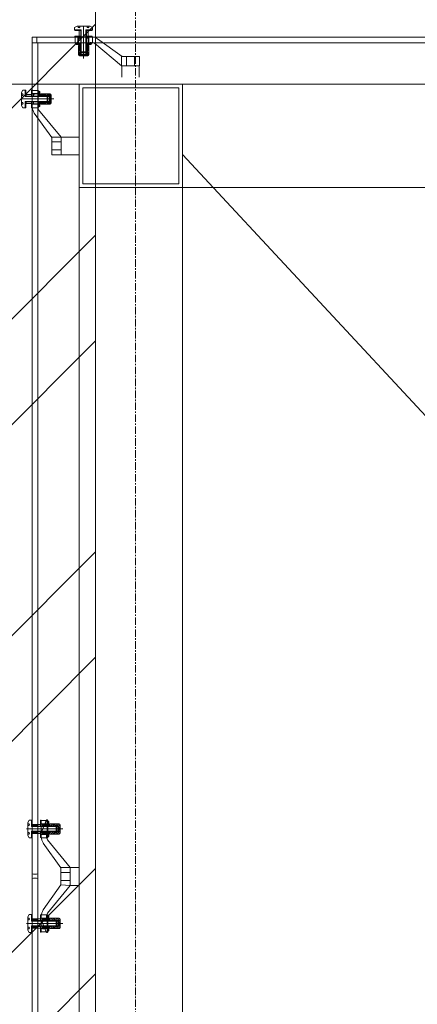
# Model space of a CAD drawing. Header units: millimetres. Extents: x -217426 to 968941, y -263248 to 449708.
# Tile 7 of 47: x 13330 to 14178, y -37088 to -34993. Entities that reach past the tile are written whole.
import ezdxf

# ---------------------------------------------------------------- set-up
doc = ezdxf.new("R2010")
doc.units = ezdxf.units.MM
doc.linetypes.add('AR-T1E-20-L1$0$BIAL - T1E - LT - 001 - AR - DWG - 0134 & 138$0$EAST PTB LVL-1-FACADE$0$CENTER', pattern=[50.8, 31.75, -6.35, 6.35, -6.35])
for name, color, linetype, lineweight in [('ARCH', 9, 'Continuous', 0), ('HAT', 254, 'Continuous', 0), ('YD-EXTERNAL 4', 254, 'Continuous', 0), ('YD-GRID LINE', 254, 'AR-T1E-20-L1$0$BIAL - T1E - LT - 001 - AR - DWG - 0134 & 138$0$EAST PTB LVL-1-FACADE$0$CENTER', 0), ('YD-WALL', 254, 'Continuous', 0)]:
    doc.layers.add(name, color=color, linetype=linetype, lineweight=lineweight)

# ---------------------------------------------------------------- blocks, each defined once
blk = doc.blocks.new('ARCH-ABV-11.07')
at = {"layer": 'HAT', "true_color": 0x636466}
h = blk.add_hatch(dxfattribs=at)
h.set_pattern_fill('ANSI32', color=251, scale=50)
h.set_pattern_definition([(45, (35866.2, -46753.35), (-336.7596, 336.7596), []), (45, (36090.7, -46753.35), (-336.7596, 336.7596), [])])
h.paths.add_polyline_path([(13492.2, -28613.4), (13492.2, -38500), (9093.5, -38500), (9093.5, -22942), (12662.2, -22942), (12662.2, -24330), (12927.2, -24330), (12927.2, -28613.4)])
at = {"layer": 'YD-EXTERNAL 4', "linetype": 'Continuous', "true_color": 0x636466}
h = blk.add_hatch(dxfattribs=at)
h.set_pattern_fill('A_BASE__85_A_BASE__85_AN_5B', color=251, style=0, pattern_type=2)
h.set_pattern_definition([(135, (12215.956, -35895.335), (44.9013, 44.9013), []), (45, (12215.956, -35895.335), (-44.9013, 44.9013), [])])
h.paths.add_polyline_path([(13460.4, -35014.5), (13448.1, -35014.5), (13448.1, -35016), (13460.4, -35016)])
h = blk.add_hatch(dxfattribs=at)
h.set_pattern_fill('A_BASE__85_A_BASE__85_AN_5B', color=251, style=0, pattern_type=2)
h.set_pattern_definition([(135, (12138.98, -35898.69), (84.1905, 84.1905), []), (45, (12138.98, -35898.69), (-84.1905, 84.1905), [])])
h.paths.add_polyline_path([(13456.9, -35027.8), (13460.4, -35027.8), (13460.4, -35016.3), (13456.9, -35016.3)])
h = blk.add_hatch(dxfattribs=at)
h.set_pattern_fill('A_BASE__85_A_BASE__85_AN_5B', color=251, style=0, pattern_type=2)
h.set_pattern_definition([(135, (12215.956, -35908.835), (44.9013, 44.9013), []), (45, (12215.956, -35908.835), (-44.9013, 44.9013), [])])
h.paths.add_polyline_path([(13460.4, -35028), (13448.1, -35028), (13448.1, -35029.5), (13460.4, -35029.5)])
h = blk.add_hatch(dxfattribs=at)
h.set_pattern_fill('A_BASE__85_A_BASE__85_AN_5B', color=251, style=0, pattern_type=2)
h.set_pattern_definition([(135, (11530.55, -35949.29), (56.127, 56.127), []), (45, (11530.55, -35949.29), (-56.127, 56.127), [])])
h.paths.add_polyline_path([(13449.1, -35042), (13449.1, -35043.5), (13450.8, -35043.5), (13450.8, -35043.1), (13451.2, -35043.1), (13451.2, -35043.5), (13454, -35043.5), (13454, -35043.1), (13454.4, -35043.1), (13454.4, -35043.5), (13460.6, -35043.5), (13460.6, -35032), (13455.6, -35032), (13455.6, -35042)])
for points in [[(13460.4, -35045.5), (13460.4, -35043.5), (13450.6, -35043.5), (13450.6, -35045.5)], [(13460.6, -35048), (13455.6, -35048), (13455.6, -35058.3), (13458.6, -35058.3), (13459.6, -35060), (13458.6, -35061.8), (13455.6, -35061.8), (13455.6, -35068), (13455.6, -35068.1), (13455.6, -35068.2), (13455.6, -35068.3), (13455.7, -35068.4), (13455.7, -35068.5), (13455.7, -35068.6), (13455.7, -35068.7), (13455.8, -35068.8), (13455.8, -35068.9), (13455.8, -35069), (13455.9, -35069.1), (13456, -35069.2), (13456, -35069.2), (13456.1, -35069.3), (13456.1, -35069.4), (13456.2, -35069.5), (13456.3, -35069.5), (13456.3, -35069.6), (13456.4, -35069.6), (13456.5, -35069.7), (13456.6, -35069.8), (13456.7, -35069.8), (13456.8, -35069.9), (13456.8, -35069.9), (13456.9, -35069.9), (13457, -35070), (13457.1, -35070), (13457.2, -35070), (13457.3, -35070), (13457.4, -35070), (13457.5, -35070), (13457.6, -35070), (13466.6, -35070), (13466.6, -35068), (13461.6, -35067), (13461.6, -35066), (13460.6, -35066), (13460.6, -35062.4)], [(13466.6, -35070), (13475.6, -35070), (13475.7, -35070), (13475.8, -35070), (13475.9, -35070), (13476, -35070), (13476.1, -35070), (13476.2, -35070), (13476.3, -35069.9), (13476.4, -35069.9), (13476.5, -35069.9), (13476.6, -35069.8), (13476.6, -35069.8), (13476.7, -35069.7), (13476.8, -35069.6), (13476.9, -35069.6), (13477, -35069.5), (13477, -35069.5), (13477.1, -35069.4), (13477.2, -35069.3), (13477.2, -35069.2), (13477.3, -35069.2), (13477.3, -35069.1), (13477.4, -35069), (13477.4, -35068.9), (13477.5, -35068.8), (13477.5, -35068.7), (13477.5, -35068.6), (13477.6, -35068.5), (13477.6, -35068.4), (13477.6, -35068.3), (13477.6, -35068.2), (13477.6, -35068.1), (13477.6, -35068), (13477.6, -35061.8), (13474.6, -35061.8), (13473.6, -35060), (13474.6, -35058.3), (13477.6, -35058.3), (13477.6, -35048), (13472.6, -35048), (13472.6, -35066), (13471.6, -35066), (13471.6, -35067), (13466.6, -35068)], [(13472.9, -35043.5), (13472.9, -35045.5), (13482.6, -35045.5), (13482.6, -35043.5)], [(13373.2, -35155.5), (13373.2, -35145.7), (13371.2, -35145.7), (13371.2, -35155.5)], [(13371.2, -35168), (13371.2, -35177.7), (13373.2, -35177.7), (13373.2, -35168)], [(13375.7, -35150.7), (13375.7, -35155.7), (13393.7, -35155.7), (13393.7, -35156.7), (13394.7, -35156.7), (13395.7, -35161.7), (13397.7, -35161.7), (13397.7, -35152.7), (13397.7, -35152.6), (13397.7, -35152.5), (13397.7, -35152.4), (13397.7, -35152.3), (13397.7, -35152.2), (13397.7, -35152.2), (13397.6, -35152.1), (13397.6, -35152), (13397.5, -35151.9), (13397.5, -35151.8), (13397.5, -35151.7), (13397.4, -35151.6), (13397.3, -35151.5), (13397.3, -35151.5), (13397.2, -35151.4), (13397.2, -35151.3), (13397.1, -35151.2), (13397, -35151.2), (13396.9, -35151.1), (13396.9, -35151.1), (13396.8, -35151), (13396.7, -35151), (13396.6, -35150.9), (13396.5, -35150.9), (13396.4, -35150.8), (13396.3, -35150.8), (13396.2, -35150.8), (13396.1, -35150.8), (13396, -35150.8), (13395.9, -35150.7), (13395.8, -35150.7), (13395.7, -35150.7), (13389.5, -35150.7), (13389.5, -35153.7), (13387.7, -35154.7), (13386, -35153.7), (13386, -35150.7)], [(13375.7, -35167.7), (13375.7, -35172.7), (13386, -35172.7), (13386, -35169.7), (13387.7, -35168.7), (13389.5, -35169.7), (13389.5, -35172.7), (13395.7, -35172.7), (13395.8, -35172.7), (13395.9, -35172.7), (13396, -35172.7), (13396.1, -35172.7), (13396.2, -35172.7), (13396.3, -35172.6), (13396.4, -35172.6), (13396.5, -35172.6), (13396.6, -35172.5), (13396.7, -35172.5), (13396.8, -35172.4), (13396.9, -35172.4), (13396.9, -35172.3), (13397, -35172.3), (13397.1, -35172.2), (13397.2, -35172.1), (13397.2, -35172.1), (13397.3, -35172), (13397.3, -35171.9), (13397.4, -35171.8), (13397.5, -35171.8), (13397.5, -35171.7), (13397.5, -35171.6), (13397.6, -35171.5), (13397.6, -35171.4), (13397.7, -35171.3), (13397.7, -35171.2), (13397.7, -35171.1), (13397.7, -35171), (13397.7, -35170.9), (13397.7, -35170.8), (13397.7, -35170.7), (13397.7, -35161.7), (13395.7, -35161.7), (13394.7, -35166.7), (13393.7, -35166.7), (13393.7, -35167.7)]]:
    blk.add_hatch(color=251, dxfattribs=at).paths.add_polyline_path(points)
h = blk.add_hatch(dxfattribs=at)
h.set_pattern_fill('A_BASE__85_A_BASE__85_AN_5B', color=251, style=0, pattern_type=2)
h.set_pattern_definition([(135, (14223.034, -33911.07), (44.9013, 44.9013), []), (45, (14223.034, -33911.07), (-44.9013, 44.9013), [])])
h.paths.add_polyline_path([(13342.2, -35155.5), (13343.7, -35155.5), (13343.7, -35143.2), (13342.2, -35143.2)])
h = blk.add_hatch(dxfattribs=at)
h.set_pattern_fill('A_BASE__85_A_BASE__85_AN_5B', color=251, style=0, pattern_type=2)
h.set_pattern_definition([(135, (14236.534, -33911.07), (44.9013, 44.9013), []), (45, (14236.534, -33911.07), (-44.9013, 44.9013), [])])
h.paths.add_polyline_path([(13355.7, -35155.5), (13357.2, -35155.5), (13357.2, -35143.2), (13355.7, -35143.2)])
h = blk.add_hatch(dxfattribs=at)
h.set_pattern_fill('A_BASE__85_A_BASE__85_AN_5B', color=251, style=0, pattern_type=2)
h.set_pattern_definition([(135, (14276.99, -33225.665), (56.127, 56.127), []), (45, (14276.99, -33225.665), (-56.127, 56.127), [])])
h.paths.add_polyline_path([(13359.7, -35155.7), (13371.2, -35155.7), (13371.2, -35149.5), (13370.8, -35149.5), (13370.8, -35149.1), (13371.2, -35149.1), (13371.2, -35146.3), (13370.8, -35146.3), (13370.8, -35145.9), (13371.2, -35145.9), (13371.2, -35144.2), (13369.7, -35144.2), (13369.7, -35150.7), (13359.7, -35150.7)])
h = blk.add_hatch(dxfattribs=at)
h.set_pattern_fill('A_BASE__85_A_BASE__85_AN_5B', color=251, style=0, pattern_type=2)
h.set_pattern_definition([(135, (14226.39, -33834.1), (84.1905, 84.1905), []), (45, (14226.39, -33834.1), (-84.1905, 84.1905), [])])
h.paths.add_polyline_path([(13355.5, -35152), (13344, -35152), (13344, -35155.5), (13355.5, -35155.5)])
at = {"layer": 'YD-EXTERNAL 4', "color": 251, "linetype": 'Continuous', "true_color": 0x636466}
for p, q in [((13447.6, -35009.5), (13452.6, -35006.5)), ((13447.6, -35009.5), (13447.6, -35014.5)), ((13447.6, -35014.5), (13461.6, -35014.5)), ((13448.1, -35014.5), (13448.1, -35016)), ((13448.1, -35016), (13460.6, -35016)), ((13452.6, -35006.5), (13480.6, -35006.5)), ((13455.4, -35006.5), (13455.4, -35009.5)), ((13455.4, -35009.5), (13457.1, -35010.5)), ((13455.4, -35009.5), (13458.9, -35009.5)), ((13456.9, -35016.3), (13460.6, -35016.3)), ((13456.9, -35016.3), (13456.9, -35027.8)), ((13457.1, -35010.5), (13458.9, -35009.5)), ((13458.9, -35009.5), (13458.9, -35006.5)), ((13460.4, -35014.5), (13460.4, -35016)), ((13460.4, -35016.3), (13460.4, -35027.8)), ((13460.4, -35022), (13460.6, -35022)), ((13460.6, -35014.5), (13460.6, -35061.5)), ((13461.6, -35014.5), (13461.6, -35062.5)), ((13466.6, -35006), (13466.6, -35075.4)), ((13485.6, -35014.5), (13471.6, -35014.5)), ((13471.6, -35014.5), (13471.6, -35062.5)), ((13472.6, -35014.5), (13472.6, -35061.5)), ((13472.6, -35016), (13485.1, -35016)), ((13472.6, -35016.3), (13476.4, -35016.3)), ((13472.6, -35022), (13472.9, -35022)), ((13472.9, -35014.5), (13472.9, -35016)), ((13472.9, -35016.3), (13472.9, -35027.8)), ((13474.4, -35006.5), (13474.4, -35009.5)), ((13474.4, -35009.5), (13476.1, -35010.5)), ((13474.4, -35009.5), (13477.9, -35009.5)), ((13476.1, -35010.5), (13477.9, -35009.5)), ((13476.4, -35016.3), (13476.4, -35027.8)), ((13477.9, -35009.5), (13477.9, -35006.5)), ((13480.6, -35006.5), (13485.6, -35009.5)), ((13485.1, -35014.5), (13485.1, -35016)), ((13485.6, -35009.5), (13485.6, -35014.5)), ((13357.2, -38500), (13357.2, -35030)), ((13357.2, -35030), (14502.3, -35030)), ((14477.3, -35042), (13357.2, -35042)), ((13369.2, -35042), (13369.2, -38500)), ((13448.1, -35028), (13460.6, -35028)), ((13448.1, -35028), (13448.1, -35029.5)), ((13448.1, -35029.5), (13485.6, -35029.5)), ((13448.6, -35029.5), (13448.6, -35042)), ((13448.6, -35042), (13485.6, -35042)), ((13449.1, -35043.5), (13449.1, -35042)), ((13454.6, -35029.5), (13454.6, -35043.5)), ((13455.6, -35029.5), (13455.6, -35043.5)), ((13455.6, -35029.5), (13455.6, -35042)), ((13460.6, -35032), (13455.6, -35032)), ((13455.6, -35042.3), (13458.4, -35043.5)), ((13456.6, -35042.3), (13459.4, -35043.5)), ((13456.9, -35027.8), (13460.6, -35027.8)), ((13460.4, -35028), (13460.4, -35029.5)), ((13460.6, -35032), (13460.6, -35042)), ((13472.6, -35027.8), (13476.4, -35027.8)), ((13472.6, -35028), (13485.1, -35028)), ((13477.6, -35032), (13472.6, -35032)), ((13472.9, -35028), (13472.9, -35029.5)), ((13476.6, -35043.5), (13476.6, -35029.5)), ((13477.6, -35043.5), (13477.6, -35029.5)), ((13477.6, -35029.5), (13477.6, -35042)), ((13484.1, -35042), (13484.1, -35043.5)), ((13485.1, -35028), (13485.1, -35029.5)), ((13485.6, -35042), (13485.6, -35029.5)), ((13547.6, -35091.5), (13489.7, -35043)), ((13548.6, -35071.5), (13496.4, -35033.6)), ((13460.6, -35043.5), (13449.1, -35043.5)), ((13450.6, -35043.5), (13450.6, -35045.5)), ((13450.6, -35045.5), (13460.6, -35045.5)), ((13450.8, -35043.1), (13451.2, -35043.1)), ((13450.8, -35043.5), (13450.8, -35043.1)), ((13451.2, -35043.1), (13451.2, -35043.5)), ((13454, -35043.5), (13454, -35043.1)), ((13454, -35043.1), (13454.4, -35043.1)), ((13454.4, -35043.1), (13454.4, -35043.5)), ((13455.6, -35048), (13460.6, -35048)), ((13455.6, -35048), (13455.6, -35068)), ((13455.6, -35058.3), (13458.6, -35058.3)), ((13455.6, -35061.8), (13458.6, -35061.8)), ((13457.6, -35045.5), (13457.6, -35048)), ((13458.6, -35058.3), (13458.6, -35061.8)), ((13458.6, -35058.3), (13459.6, -35060)), ((13459.6, -35060), (13458.6, -35061.8)), ((13460.4, -35043.5), (13460.4, -35048)), ((13460.6, -35048), (13460.6, -35062.4)), ((13460.6, -35061.5), (13472.6, -35061.5)), ((13460.6, -35061.5), (13461.6, -35062.5)), ((13460.6, -35062.4), (13460.6, -35066)), ((13461.6, -35048), (13461.6, -35063.4)), ((13461.6, -35062.5), (13471.6, -35062.5)), ((13461.6, -35063.4), (13461.6, -35067)), ((13471.6, -35048), (13471.6, -35063.4)), ((13472.6, -35061.5), (13471.6, -35062.5)), ((13471.6, -35063.4), (13471.6, -35067)), ((13472.6, -35043.5), (13484.1, -35043.5)), ((13472.6, -35045.5), (13482.6, -35045.5)), ((13472.6, -35048), (13477.6, -35048)), ((13472.6, -35048), (13472.6, -35062.4)), ((13472.6, -35062.4), (13472.6, -35066)), ((13472.9, -35043.5), (13472.9, -35048)), ((13474.6, -35058.3), (13473.6, -35060)), ((13473.6, -35060), (13474.6, -35061.8)), ((13474.6, -35058.3), (13474.6, -35061.8)), ((13477.6, -35058.3), (13474.6, -35058.3)), ((13477.6, -35061.8), (13474.6, -35061.8)), ((13475.6, -35045.5), (13475.6, -35048)), ((13477.6, -35048), (13477.6, -35068)), ((13479.3, -35043.1), (13478.9, -35043.1)), ((13478.9, -35043.1), (13478.9, -35043.5)), ((13479.3, -35043.5), (13479.3, -35043.1)), ((13482.5, -35043.1), (13482.1, -35043.1)), ((13482.1, -35043.1), (13482.1, -35043.5)), ((13482.5, -35043.5), (13482.5, -35043.1)), ((13482.6, -35043.5), (13482.6, -35045.5)), ((13457.6, -35070), (13475.6, -35070)), ((13460.6, -35066), (13472.6, -35066)), ((13461.6, -35067), (13471.6, -35067)), ((13461.6, -35067), (13466.6, -35068)), ((13471.6, -35067), (13466.6, -35068)), ((13585.6, -35071.5), (13547.6, -35071.5)), ((13547.6, -35091.5), (13547.6, -35071.5)), ((13558.1, -35071.5), (13558.1, -35091.5)), ((13575.1, -35091.5), (13575.1, -35071.5)), ((13585.6, -35091.5), (13585.6, -35071.5)), ((13585.6, -35091.5), (13547.6, -35091.5)), ((16777.8, -35130), (13227.2, -35130)), ((13337.2, -35142.7), (13334.2, -35147.7)), ((13334.2, -35147.7), (13334.2, -35175.7)), ((13337.2, -35142.7), (13342.2, -35142.7)), ((13342.2, -35156.7), (13342.2, -35142.7)), ((13342.2, -35143.2), (13343.7, -35143.2)), ((13343.7, -35143.2), (13343.7, -35155.7)), ((13355.7, -35143.2), (13355.7, -35155.7)), ((13355.7, -35143.2), (13357.2, -35143.2)), ((13357.2, -35143.7), (13369.7, -35143.7)), ((13369.7, -35143.7), (13369.7, -35180.7)), ((13371.2, -35144.2), (13369.7, -35144.2)), ((13370.8, -35145.9), (13370.8, -35146.3)), ((13371.2, -35145.9), (13370.8, -35145.9)), ((13370.8, -35146.3), (13371.2, -35146.3)), ((13371.2, -35144.2), (13371.2, -35155.7)), ((13371.2, -35145.7), (13373.2, -35145.7)), ((13373.2, -35145.7), (13373.2, -35155.7)), ((13333.7, -35161.7), (13403.1, -35161.7)), ((13334.2, -35150.5), (13337.2, -35150.5)), ((13337.2, -35154), (13334.2, -35154)), ((13337.2, -35150.5), (13338.2, -35152.2)), ((13337.2, -35150.5), (13337.2, -35154)), ((13338.2, -35152.2), (13337.2, -35154)), ((13342.2, -35155.5), (13343.7, -35155.5)), ((13342.2, -35155.7), (13389.2, -35155.7)), ((13342.2, -35156.7), (13390.2, -35156.7)), ((13342.2, -35166.7), (13342.2, -35180.7)), ((13342.2, -35166.7), (13390.2, -35166.7)), ((13342.2, -35167.7), (13389.2, -35167.7)), ((13342.2, -35168), (13343.7, -35168)), ((13343.7, -35167.7), (13343.7, -35180.2)), ((13344, -35152), (13344, -35155.7)), ((13344, -35152), (13355.5, -35152)), ((13344, -35155.5), (13355.5, -35155.5)), ((13344, -35167.7), (13344, -35171.5)), ((13344, -35168), (13355.5, -35168)), ((13349.7, -35155.5), (13349.7, -35155.7)), ((13349.7, -35167.7), (13349.7, -35168)), ((13355.5, -35152), (13355.5, -35155.7)), ((13355.5, -35167.7), (13355.5, -35171.5)), ((13355.7, -35155.5), (13357.2, -35155.5)), ((13355.7, -35167.7), (13355.7, -35180.2)), ((13355.7, -35168), (13357.2, -35168)), ((13357.2, -35149.7), (13371.2, -35149.7)), ((13357.2, -35150.7), (13371.2, -35150.7)), ((13357.2, -35150.7), (13369.7, -35150.7)), ((13359.7, -35155.7), (13359.7, -35150.7)), ((13359.7, -35155.7), (13369.7, -35155.7)), ((13359.7, -35172.7), (13359.7, -35167.7)), ((13370, -35150.8), (13371.2, -35153.5)), ((13370, -35151.8), (13371.2, -35154.5)), ((13371.2, -35149.1), (13370.8, -35149.1)), ((13370.8, -35149.1), (13370.8, -35149.5)), ((13370.8, -35149.5), (13371.2, -35149.5)), ((13371.2, -35155.5), (13375.7, -35155.5)), ((13371.2, -35179.2), (13371.2, -35167.7)), ((13371.2, -35168), (13375.7, -35168)), ((13373.2, -35152.7), (13375.7, -35152.7)), ((13373.2, -35167.7), (13373.2, -35177.7)), ((13375.7, -35150.7), (13375.7, -35155.7)), ((13375.7, -35150.7), (13395.7, -35150.7)), ((13375.7, -35155.7), (13390.1, -35155.7)), ((13375.7, -35156.7), (13391.1, -35156.7)), ((13375.7, -35166.7), (13391.1, -35166.7)), ((13375.7, -35167.7), (13375.7, -35172.7)), ((13375.7, -35167.7), (13390.1, -35167.7)), ((13386, -35150.7), (13386, -35153.7)), ((13386, -35153.7), (13389.5, -35153.7)), ((13386, -35153.7), (13387.7, -35154.7)), ((13387.7, -35154.7), (13389.5, -35153.7)), ((13389.2, -35155.7), (13389.2, -35167.7)), ((13389.2, -35155.7), (13390.2, -35156.7)), ((13389.2, -35167.7), (13390.2, -35166.7)), ((13389.5, -35150.7), (13389.5, -35153.7)), ((13390.1, -35155.7), (13393.7, -35155.7)), ((13390.1, -35167.7), (13393.7, -35167.7)), ((13390.2, -35156.7), (13390.2, -35166.7)), ((13391.1, -35156.7), (13394.7, -35156.7)), ((13391.1, -35166.7), (13394.7, -35166.7)), ((13393.7, -35155.7), (13393.7, -35167.7)), ((13394.7, -35156.7), (13394.7, -35166.7)), ((13394.7, -35156.7), (13395.7, -35161.7)), ((13394.7, -35166.7), (13395.7, -35161.7)), ((13397.7, -35152.7), (13397.7, -35170.7)), ((13334.2, -35169.5), (13337.2, -35169.5)), ((13337.2, -35173), (13334.2, -35173)), ((13334.2, -35175.7), (13337.2, -35180.7)), ((13337.2, -35169.5), (13338.2, -35171.2)), ((13337.2, -35169.5), (13337.2, -35173)), ((13338.2, -35171.2), (13337.2, -35173)), ((13337.2, -35180.7), (13342.2, -35180.7)), ((13342.2, -35180.2), (13343.7, -35180.2)), ((13344, -35171.5), (13355.5, -35171.5)), ((13355.7, -35180.2), (13357.2, -35180.2)), ((13371.2, -35171.7), (13357.2, -35171.7)), ((13371.2, -35172.7), (13357.2, -35172.7)), ((13357.2, -35172.7), (13369.7, -35172.7)), ((13369.7, -35180.7), (13357.2, -35180.7)), ((13369.7, -35179.2), (13371.2, -35179.2)), ((13419.2, -35242.7), (13370.7, -35184.8)), ((13370.8, -35174.4), (13370.8, -35174)), ((13370.8, -35174), (13371.2, -35174)), ((13371.2, -35174.4), (13370.8, -35174.4)), ((13370.8, -35177.6), (13370.8, -35177.2)), ((13370.8, -35177.2), (13371.2, -35177.2)), ((13371.2, -35177.6), (13370.8, -35177.6)), ((13371.2, -35177.7), (13373.2, -35177.7)), ((13373.2, -35170.7), (13375.7, -35170.7)), ((13375.7, -35172.7), (13395.7, -35172.7)), ((13386, -35169.7), (13387.7, -35168.7)), ((13386, -35169.7), (13389.5, -35169.7)), ((13386, -35172.7), (13386, -35169.7)), ((13387.7, -35168.7), (13389.5, -35169.7)), ((13389.5, -35172.7), (13389.5, -35169.7)), ((13399.2, -35243.7), (13361.3, -35191.6)), ((13399.2, -35280.7), (13399.2, -35242.7)), ((13419.2, -35242.7), (13399.2, -35242.7)), ((13419.2, -35280.7), (13419.2, -35242.7)), ((13399.2, -35253.2), (13419.2, -35253.2)), ((13419.2, -35270.2), (13399.2, -35270.2)), ((13419.2, -35280.7), (13399.2, -35280.7)), ((13677.2, -35280), (16377.2, -38180)), ((16597.2, -35350), (13457.2, -35350)), ((13347.7, -36700.6), (13350.7, -36695.6)), ((13350.7, -36695.6), (13355.7, -36695.6)), ((13355.7, -36695.6), (13355.7, -36709.6)), ((13356.1, -36696.1), (13355.7, -36696.5)), ((13355.7, -36696.1), (13357.2, -36696.1)), ((13357.2, -36696.4), (13355.7, -36697.9)), ((13357.2, -36698.5), (13355.7, -36697)), ((13357.2, -36697.1), (13356.3, -36696.1)), ((13375.1, -36696.1), (13374.8, -36696.5)), ((13374.8, -36696.1), (13376.3, -36696.1)), ((13374.8, -36708.6), (13374.8, -36696.1)), ((13376.3, -36696.4), (13374.8, -36697.9)), ((13376.3, -36698.5), (13374.8, -36697)), ((13376.3, -36697.1), (13375.3, -36696.1)), ((13376.3, -36733.6), (13376.3, -36696.1)), ((13376.3, -36696.6), (13390.3, -36696.6)), ((13378.3, -36717.2), (13387.8, -36695.5)), ((13378.3, -36718.2), (13387.8, -36696.5)), ((13388.8, -36696.6), (13388.8, -36733.6)), ((13389.3, -36697.1), (13388.8, -36697.7)), ((13388.8, -36697.1), (13390.3, -36697.1)), ((13390.3, -36698.5), (13389, -36697.1)), ((13390.3, -36696.6), (13390.3, -36733.6)), ((13345.2, -36714.6), (13422.1, -36714.6)), ((13347.7, -36728.6), (13347.7, -36700.6)), ((13350.7, -36703.4), (13347.7, -36703.4)), ((13347.7, -36706.9), (13350.7, -36706.9)), ((13351.7, -36705.1), (13350.7, -36703.4)), ((13350.7, -36706.9), (13350.7, -36703.4)), ((13350.7, -36706.9), (13351.7, -36705.1)), ((13357.2, -36697.8), (13355.7, -36699.3)), ((13357.2, -36699.9), (13355.7, -36698.4)), ((13357.2, -36699.2), (13355.7, -36700.7)), ((13357.2, -36701.4), (13355.7, -36699.9)), ((13357.2, -36700.7), (13355.7, -36702.2)), ((13357.2, -36702.8), (13355.7, -36701.3)), ((13357.2, -36702.1), (13355.7, -36703.6)), ((13357.2, -36704.2), (13355.7, -36702.7)), ((13357.2, -36703.5), (13355.7, -36705)), ((13357.2, -36705.6), (13355.7, -36704.1)), ((13357.2, -36704.9), (13355.7, -36706.4)), ((13357.2, -36707), (13355.7, -36705.5)), ((13357.2, -36706.3), (13355.7, -36707.8)), ((13357.2, -36708.4), (13355.7, -36706.9)), ((13355.8, -36708.4), (13355.7, -36708.3)), ((13355.7, -36708.4), (13357.2, -36708.4)), ((13355.7, -36708.6), (13408.3, -36708.6)), ((13355.7, -36709.6), (13409.3, -36709.6)), ((13357.2, -36707.7), (13356.6, -36708.4)), ((13357.8, -36704.9), (13357.5, -36705.2)), ((13360.5, -36704.9), (13357.5, -36707.9)), ((13357.5, -36708.6), (13357.5, -36704.9)), ((13357.5, -36704.9), (13374.5, -36704.9)), ((13359.4, -36708.4), (13357.5, -36706.5)), ((13357.5, -36708.4), (13374.5, -36708.4)), ((13362.1, -36708.4), (13358.6, -36704.9)), ((13363.1, -36704.9), (13359.6, -36708.4)), ((13364.7, -36708.4), (13361.2, -36704.9)), ((13365.8, -36704.9), (13362.3, -36708.4)), ((13363.2, -36708.6), (13363.2, -36708.4)), ((13367.4, -36708.4), (13363.9, -36704.9)), ((13368.4, -36704.9), (13364.9, -36708.4)), ((13369, -36707.3), (13366.6, -36704.9)), ((13369, -36707), (13367.6, -36708.4)), ((13374.5, -36708.6), (13374.5, -36704.9)), ((13376.3, -36697.8), (13374.8, -36699.3)), ((13376.3, -36699.9), (13374.8, -36698.4)), ((13376.3, -36699.2), (13374.8, -36700.7)), ((13376.3, -36701.4), (13374.8, -36699.9)), ((13376.3, -36700.7), (13374.8, -36702.2)), ((13376.3, -36702.8), (13374.8, -36701.3)), ((13376.3, -36702.1), (13374.8, -36703.6)), ((13376.3, -36704.2), (13374.8, -36702.7)), ((13376.3, -36703.5), (13374.8, -36705)), ((13376.3, -36705.6), (13374.8, -36704.1)), ((13376.3, -36704.9), (13374.8, -36706.4)), ((13376.3, -36707), (13374.8, -36705.5)), ((13376.3, -36706.3), (13374.8, -36707.8)), ((13376.3, -36708.4), (13374.8, -36706.9)), ((13374.8, -36708.4), (13374.8, -36708.3)), ((13374.8, -36708.4), (13376.3, -36708.4)), ((13376.3, -36707.7), (13375.6, -36708.4)), ((13390.3, -36703.6), (13376.3, -36703.6)), ((13376.3, -36703.6), (13388.8, -36703.6)), ((13390.3, -36704.6), (13376.3, -36704.6)), ((13379.3, -36703.6), (13378.8, -36704.2)), ((13381.1, -36703.6), (13378.8, -36705.9)), ((13382.8, -36703.6), (13378.8, -36707.7)), ((13378.8, -36703.6), (13378.8, -36708.6)), ((13382.8, -36708.6), (13378.8, -36704.6)), ((13381, -36708.6), (13378.8, -36706.4)), ((13379.3, -36708.6), (13378.8, -36708.2)), ((13384.6, -36708.6), (13379.6, -36703.6)), ((13384.6, -36703.6), (13379.6, -36708.6)), ((13386.3, -36708.6), (13381.3, -36703.6)), ((13386.4, -36703.6), (13381.4, -36708.6)), ((13388.1, -36708.6), (13383.1, -36703.6)), ((13388.1, -36703.6), (13383.1, -36708.6)), ((13390.3, -36703.3), (13384.9, -36708.6)), ((13389.9, -36708.6), (13384.9, -36703.6)), ((13390.3, -36707.3), (13386.6, -36703.6)), ((13390.3, -36705), (13386.7, -36708.6)), ((13390.3, -36705.5), (13388.4, -36703.6)), ((13390.3, -36706.8), (13388.4, -36708.6)), ((13390.3, -36698), (13388.8, -36699.5)), ((13390.3, -36700.2), (13388.8, -36698.7)), ((13390.3, -36699.7), (13388.8, -36701.2)), ((13390.3, -36702), (13388.8, -36700.5)), ((13390.3, -36701.5), (13388.8, -36703)), ((13390.3, -36703.8), (13388.8, -36702.3)), ((13389.9, -36698.8), (13389.9, -36699.2)), ((13390.3, -36698.8), (13389.9, -36698.8)), ((13389.9, -36699.2), (13390.3, -36699.2)), ((13389.9, -36702), (13389.9, -36702.4)), ((13390.3, -36702), (13389.9, -36702)), ((13389.9, -36702.4), (13390.3, -36702.4)), ((13390.3, -36708.6), (13390.2, -36708.6)), ((13390.3, -36698.7), (13392.3, -36698.7)), ((13392.3, -36700.8), (13390.3, -36698.8)), ((13392.3, -36703.5), (13390.3, -36701.5)), ((13392.3, -36706.1), (13390.3, -36704.1)), ((13391.9, -36708.4), (13390.3, -36706.8)), ((13390.3, -36708.4), (13394.8, -36708.4)), ((13392.3, -36708.6), (13392.3, -36698.7)), ((13392.3, -36705.6), (13394.8, -36705.6)), ((13396.5, -36703.7), (13394.8, -36705.3)), ((13394.8, -36708.6), (13394.8, -36703.7)), ((13394.8, -36703.7), (13414.8, -36703.7)), ((13394.8, -36708.6), (13409.2, -36708.6)), ((13394.8, -36709.7), (13410.2, -36709.7)), ((13400.9, -36703.7), (13395.9, -36708.6)), ((13405, -36703.9), (13400.3, -36708.6)), ((13406.1, -36707.3), (13404.7, -36708.6)), ((13405, -36703.7), (13405, -36706.6)), ((13405, -36706.6), (13408.5, -36706.6)), ((13405, -36706.6), (13406.8, -36707.6)), ((13406.8, -36707.6), (13408.5, -36706.6)), ((13408.3, -36720.6), (13408.3, -36708.6)), ((13408.3, -36708.6), (13409.3, -36709.6)), ((13409.7, -36703.7), (13408.5, -36704.8)), ((13408.5, -36703.7), (13408.5, -36706.6)), ((13414.1, -36703.7), (13409.1, -36708.6)), ((13409.2, -36708.6), (13412.8, -36708.6)), ((13409.3, -36719.6), (13409.3, -36709.6)), ((13416.8, -36718.7), (13409.8, -36725.6)), ((13410.2, -36709.6), (13413.8, -36709.6)), ((13416.8, -36705.4), (13412.8, -36709.4)), ((13412.8, -36720.6), (13412.8, -36708.6)), ((13413.8, -36719.6), (13413.8, -36709.6)), ((13413.8, -36709.6), (13414.8, -36714.6)), ((13413.8, -36719.6), (13414.8, -36714.6)), ((13416.8, -36709.8), (13414.3, -36712.3)), ((13416.4, -36714.6), (13414.4, -36716.7)), ((13416.8, -36714.3), (13416.4, -36714.6)), ((13416.8, -36723.6), (13416.8, -36705.6)), ((13350.7, -36722.4), (13347.7, -36722.4)), ((13347.7, -36725.9), (13350.7, -36725.9)), ((13350.7, -36733.6), (13347.7, -36728.6)), ((13351.7, -36724.1), (13350.7, -36722.4)), ((13350.7, -36725.9), (13350.7, -36722.4)), ((13350.7, -36725.9), (13351.7, -36724.1)), ((13350.7, -36733.6), (13355.7, -36733.6)), ((13355.7, -36733.6), (13355.7, -36719.6)), ((13355.7, -36719.6), (13409.3, -36719.6)), ((13355.7, -36720.6), (13408.3, -36720.6)), ((13356.8, -36720.9), (13355.7, -36722)), ((13355.7, -36720.9), (13357.2, -36720.9)), ((13357.2, -36722.6), (13355.7, -36721.1)), ((13357.2, -36721.9), (13355.7, -36723.4)), ((13357.2, -36724), (13355.7, -36722.5)), ((13357.2, -36723.3), (13355.7, -36724.8)), ((13357.2, -36725.4), (13355.7, -36723.9)), ((13357.2, -36724.7), (13355.7, -36726.2)), ((13357.2, -36726.8), (13355.7, -36725.3)), ((13357.2, -36726.1), (13355.7, -36727.6)), ((13357.2, -36728.2), (13355.7, -36726.7)), ((13357.2, -36727.5), (13355.7, -36729)), ((13357.2, -36729.6), (13355.7, -36728.1)), ((13357.2, -36728.9), (13355.7, -36730.4)), ((13357.2, -36731.1), (13355.7, -36729.6)), ((13357.2, -36730.4), (13355.7, -36731.9)), ((13357.2, -36732.5), (13355.7, -36731)), ((13356.5, -36733.1), (13355.7, -36732.4)), ((13355.7, -36733.1), (13357.2, -36733.1)), ((13357.2, -36731.8), (13355.9, -36733.1)), ((13357.2, -36721.2), (13357, -36720.9)), ((13357.5, -36724.4), (13357.5, -36720.6)), ((13357.7, -36720.9), (13357.5, -36721.2)), ((13360.4, -36720.9), (13357.5, -36723.8)), ((13357.5, -36720.9), (13374.5, -36720.9)), ((13359.5, -36724.4), (13357.5, -36722.4)), ((13357.5, -36724.4), (13374.5, -36724.4)), ((13362.2, -36724.4), (13358.7, -36720.9)), ((13363.1, -36720.9), (13359.6, -36724.4)), ((13364.8, -36724.4), (13361.3, -36720.9)), ((13365.7, -36720.9), (13362.2, -36724.4)), ((13363.2, -36720.9), (13363.2, -36720.6)), ((13367.5, -36724.4), (13364, -36720.9)), ((13368.4, -36720.9), (13364.9, -36724.4)), ((13369, -36723.3), (13366.6, -36720.9)), ((13369, -36722.9), (13367.5, -36724.4)), ((13374.5, -36724.4), (13374.5, -36720.6)), ((13374.8, -36733.1), (13374.8, -36720.6)), ((13375.8, -36720.9), (13374.8, -36722)), ((13374.8, -36720.9), (13376.3, -36720.9)), ((13376.3, -36722.6), (13374.8, -36721.1)), ((13376.3, -36721.9), (13374.8, -36723.4)), ((13376.3, -36724), (13374.8, -36722.5)), ((13376.3, -36723.3), (13374.8, -36724.8)), ((13376.3, -36725.4), (13374.8, -36723.9)), ((13376.3, -36724.7), (13374.8, -36726.2)), ((13376.3, -36726.8), (13374.8, -36725.3)), ((13376.3, -36726.1), (13374.8, -36727.6)), ((13376.3, -36728.2), (13374.8, -36726.7)), ((13376.3, -36727.5), (13374.8, -36729)), ((13376.3, -36729.6), (13374.8, -36728.1)), ((13376.3, -36728.9), (13374.8, -36730.4)), ((13376.3, -36731.1), (13374.8, -36729.6)), ((13376.3, -36730.4), (13374.8, -36731.9)), ((13376.3, -36732.5), (13374.8, -36731)), ((13375.5, -36733.1), (13374.8, -36732.4)), ((13374.8, -36733.1), (13376.3, -36733.1)), ((13376.3, -36731.8), (13374.9, -36733.1)), ((13376.3, -36721.2), (13376, -36720.9)), ((13376.3, -36725.6), (13390.3, -36725.6)), ((13376.3, -36726.6), (13390.3, -36726.6)), ((13390.3, -36733.6), (13376.3, -36733.6)), ((13380, -36720.6), (13378.8, -36721.9)), ((13381.7, -36720.6), (13378.8, -36723.6)), ((13383.5, -36720.6), (13378.8, -36725.4)), ((13378.8, -36720.6), (13388.8, -36720.6)), ((13378.8, -36720.6), (13378.8, -36725.7)), ((13382.1, -36725.6), (13378.8, -36722.3)), ((13380.4, -36725.6), (13378.8, -36724.1)), ((13383.9, -36725.6), (13378.9, -36720.6)), ((13385.3, -36720.6), (13380.3, -36725.6)), ((13385.7, -36725.6), (13380.7, -36720.6)), ((13387.1, -36720.6), (13382.1, -36725.6)), ((13387.4, -36725.6), (13382.4, -36720.6)), ((13388.8, -36720.6), (13383.8, -36725.6)), ((13390.3, -36726.7), (13384.2, -36720.6)), ((13390.3, -36721), (13385.6, -36725.6)), ((13390.3, -36725), (13386, -36720.6)), ((13390.3, -36722.7), (13387.4, -36725.6)), ((13390.3, -36723.2), (13387.7, -36720.6)), ((13390.3, -36724.5), (13388.8, -36726)), ((13390.3, -36726.3), (13388.8, -36727.8)), ((13390.3, -36728.5), (13388.8, -36727)), ((13390.3, -36728), (13388.8, -36729.5)), ((13390.1, -36730.1), (13388.8, -36728.8)), ((13389.9, -36730.2), (13388.8, -36731.3)), ((13390.3, -36732), (13388.8, -36730.5)), ((13390.3, -36732.1), (13388.8, -36732.1)), ((13389, -36724.6), (13390.3, -36721.9)), ((13389, -36725.6), (13390.3, -36722.9)), ((13390.3, -36721.4), (13389.5, -36720.6)), ((13390.3, -36731.6), (13389.7, -36732.1)), ((13438.3, -36796.6), (13389.8, -36737.7)), ((13389.9, -36727.3), (13389.9, -36726.9)), ((13389.9, -36726.9), (13390.3, -36726.9)), ((13390.3, -36727.3), (13389.9, -36727.3)), ((13389.9, -36730.5), (13389.9, -36730.1)), ((13389.9, -36730.1), (13390.3, -36730.1)), ((13390.3, -36730.5), (13389.9, -36730.5)), ((13390.3, -36729.8), (13390, -36730.1)), ((13390.3, -36720.9), (13394.8, -36720.9)), ((13392.3, -36724.7), (13390.3, -36722.7)), ((13392.3, -36727.3), (13390.3, -36725.3)), ((13392.3, -36730), (13390.3, -36728)), ((13390.3, -36730.6), (13390.3, -36730.6)), ((13390.3, -36730.6), (13392.3, -36730.6)), ((13392.3, -36722), (13391.1, -36720.9)), ((13392.3, -36730.6), (13392.3, -36720.6)), ((13392.3, -36723.6), (13394.8, -36723.6)), ((13394.8, -36719.7), (13410.2, -36719.7)), ((13397.1, -36720.6), (13394.8, -36723)), ((13394.8, -36725.6), (13394.8, -36720.6)), ((13394.8, -36720.6), (13409.2, -36720.6)), ((13394.8, -36725.6), (13414.8, -36725.6)), ((13401.6, -36720.6), (13396.6, -36725.6)), ((13406, -36720.6), (13401, -36725.6)), ((13405, -36722.6), (13406.8, -36721.6)), ((13405, -36722.6), (13408.5, -36722.6)), ((13405, -36725.6), (13405, -36722.6)), ((13406.8, -36721.6), (13408.5, -36722.6)), ((13408.3, -36720.6), (13409.3, -36719.6)), ((13410.4, -36720.6), (13408.4, -36722.6)), ((13408.5, -36725.6), (13408.5, -36722.6)), ((13409.2, -36720.6), (13412.8, -36720.6)), ((13410.2, -36719.6), (13413.8, -36719.6)), ((13416.8, -36723.1), (13414.2, -36725.6)), ((13418.3, -36797.6), (13380.3, -36744.5)), ((13418.3, -36796.6), (13418.3, -36833.6)), ((13457.2, -36796.6), (13418.3, -36796.6)), ((13438.3, -36796.6), (13438.3, -36834.6)), ((13438.3, -36807.1), (13418.3, -36807.1)), ((13418.3, -36833.6), (13380.3, -36886.8)), ((13438.3, -36834.6), (13389.8, -36893.6)), ((13418.3, -36824.1), (13438.3, -36824.1)), ((13418.3, -36833.6), (13438.3, -36834.6)), ((13438.3, -36834.6), (13457.2, -36834.6)), ((13350.7, -36896.6), (13347.7, -36901.6)), ((13347.7, -36901.6), (13347.7, -36929.6)), ((13347.7, -36904.4), (13350.7, -36904.4)), ((13350.7, -36896.6), (13355.7, -36896.6)), ((13350.7, -36904.4), (13351.7, -36906.1)), ((13350.7, -36904.4), (13350.7, -36907.9)), ((13351.7, -36906.1), (13350.7, -36907.9)), ((13355.7, -36910.6), (13355.7, -36896.6)), ((13356.5, -36897.1), (13355.7, -36897.9)), ((13355.7, -36897.1), (13357.2, -36897.1)), ((13357.2, -36897.8), (13355.7, -36899.3)), ((13357.2, -36899.9), (13355.7, -36898.4)), ((13357.2, -36899.2), (13355.7, -36900.7)), ((13357.2, -36901.4), (13355.7, -36899.9)), ((13357.2, -36900.7), (13355.7, -36902.2)), ((13357.2, -36902.8), (13355.7, -36901.3)), ((13357.2, -36902.1), (13355.7, -36903.6)), ((13357.2, -36904.2), (13355.7, -36902.7)), ((13357.2, -36903.5), (13355.7, -36905)), ((13357.2, -36905.6), (13355.7, -36904.1)), ((13357.2, -36904.9), (13355.7, -36906.4)), ((13357.2, -36907), (13355.7, -36905.5)), ((13357.2, -36906.3), (13355.7, -36907.8)), ((13357.2, -36908.4), (13355.7, -36906.9)), ((13357.2, -36898.5), (13355.9, -36897.1)), ((13359.5, -36905.9), (13357.5, -36907.9)), ((13357.5, -36905.9), (13357.5, -36909.6)), ((13357.5, -36905.9), (13374.5, -36905.9)), ((13360.4, -36909.4), (13357.5, -36906.5)), ((13362.2, -36905.9), (13358.7, -36909.4)), ((13363.1, -36909.4), (13359.6, -36905.9)), ((13364.8, -36905.9), (13361.3, -36909.4)), ((13365.7, -36909.4), (13362.2, -36905.9)), ((13367.5, -36905.9), (13364, -36909.4)), ((13368.4, -36909.4), (13364.9, -36905.9)), ((13369, -36907), (13366.6, -36909.4)), ((13369, -36907.4), (13367.5, -36905.9)), ((13374.5, -36905.9), (13374.5, -36909.6)), ((13375.5, -36897.1), (13374.8, -36897.9)), ((13374.8, -36897.1), (13374.8, -36909.6)), ((13374.8, -36897.1), (13376.3, -36897.1)), ((13376.3, -36897.8), (13374.8, -36899.3)), ((13376.3, -36899.9), (13374.8, -36898.4)), ((13376.3, -36899.2), (13374.8, -36900.7)), ((13376.3, -36901.4), (13374.8, -36899.9)), ((13376.3, -36900.7), (13374.8, -36902.2)), ((13376.3, -36902.8), (13374.8, -36901.3)), ((13376.3, -36902.1), (13374.8, -36903.6)), ((13376.3, -36904.2), (13374.8, -36902.7)), ((13376.3, -36903.5), (13374.8, -36905)), ((13376.3, -36905.6), (13374.8, -36904.1)), ((13376.3, -36904.9), (13374.8, -36906.4)), ((13376.3, -36907), (13374.8, -36905.5)), ((13376.3, -36906.3), (13374.8, -36907.8)), ((13376.3, -36908.4), (13374.8, -36906.9)), ((13376.3, -36898.5), (13374.9, -36897.1)), ((13376.3, -36897.1), (13376.3, -36934.1)), ((13390.3, -36897.6), (13376.3, -36897.6)), ((13376.3, -36904.6), (13390.3, -36904.6)), ((13380.4, -36904.6), (13378.8, -36906.2)), ((13382.1, -36904.6), (13378.8, -36908)), ((13378.8, -36909.6), (13378.8, -36904.6)), ((13383.5, -36909.6), (13378.8, -36904.9)), ((13381.7, -36909.6), (13378.8, -36906.7)), ((13383.9, -36904.6), (13378.9, -36909.6)), ((13385.3, -36909.6), (13380.3, -36904.6)), ((13385.7, -36904.6), (13380.7, -36909.6)), ((13387.1, -36909.6), (13382.1, -36904.6)), ((13387.4, -36904.6), (13382.4, -36909.6)), ((13388.8, -36909.6), (13383.8, -36904.6)), ((13390.3, -36903.6), (13384.2, -36909.6)), ((13390.3, -36909.3), (13385.6, -36904.6)), ((13390.3, -36905.3), (13386, -36909.6)), ((13390.3, -36907.6), (13387.4, -36904.6)), ((13390.3, -36907.1), (13387.7, -36909.6)), ((13388.8, -36933.6), (13388.8, -36897.6)), ((13390.3, -36898.1), (13388.8, -36898.1)), ((13390.3, -36898.3), (13388.8, -36899.8)), ((13389.9, -36900.1), (13388.8, -36899)), ((13390.1, -36900.2), (13388.8, -36901.5)), ((13390.3, -36902.3), (13388.8, -36900.8)), ((13390.3, -36901.8), (13388.8, -36903.3)), ((13390.3, -36904), (13388.8, -36902.5)), ((13390.3, -36905.8), (13388.8, -36904.3)), ((13389, -36905.7), (13390.3, -36908.4)), ((13390.3, -36898.7), (13389.7, -36898.1)), ((13389.9, -36899.8), (13389.9, -36900.2)), ((13390.3, -36899.8), (13389.9, -36899.8)), ((13389.9, -36900.2), (13390.3, -36900.2)), ((13390.3, -36903), (13389.9, -36903)), ((13389.9, -36903), (13389.9, -36903.4)), ((13389.9, -36903.4), (13390.3, -36903.4)), ((13390.3, -36900.5), (13390, -36900.2)), ((13390.3, -36933.6), (13390.3, -36897.6)), ((13390.3, -36899.7), (13390.3, -36899.7)), ((13390.3, -36899.7), (13392.3, -36899.7)), ((13392.3, -36900.3), (13390.3, -36902.3)), ((13392.3, -36903), (13390.3, -36905)), ((13392.3, -36905.6), (13390.3, -36907.6)), ((13392.3, -36899.7), (13392.3, -36909.6)), ((13392.3, -36906.6), (13394.8, -36906.6)), ((13394.8, -36904.7), (13394.8, -36909.6)), ((13394.8, -36904.7), (13414.8, -36904.7)), ((13401.6, -36909.6), (13396.6, -36904.7)), ((13406, -36909.6), (13401, -36904.7)), ((13405, -36904.7), (13405, -36907.6)), ((13408.5, -36904.7), (13408.5, -36907.6)), ((13416.8, -36911.6), (13409.8, -36904.7)), ((13416.8, -36907.2), (13414.2, -36904.7)), ((13416.8, -36906.6), (13416.8, -36924.6)), ((13345.2, -36915.6), (13422.1, -36915.6)), ((13350.7, -36907.9), (13347.7, -36907.9)), ((13347.7, -36923.4), (13350.7, -36923.4)), ((13350.7, -36926.9), (13347.7, -36926.9)), ((13350.7, -36923.4), (13351.7, -36925.1)), ((13350.7, -36923.4), (13350.7, -36926.9)), ((13351.7, -36925.1), (13350.7, -36926.9)), ((13357.2, -36907.7), (13355.7, -36909.2)), ((13356.8, -36909.4), (13355.7, -36908.3)), ((13355.7, -36909.4), (13357.2, -36909.4)), ((13355.7, -36909.6), (13408.3, -36909.6)), ((13355.7, -36910.6), (13409.3, -36910.6)), ((13355.7, -36920.6), (13355.7, -36934.6)), ((13355.7, -36920.6), (13409.3, -36920.6)), ((13355.7, -36921.6), (13408.3, -36921.6)), ((13355.8, -36921.9), (13355.7, -36922)), ((13357.2, -36921.9), (13355.7, -36923.4)), ((13355.7, -36921.9), (13357.2, -36921.9)), ((13357.2, -36924), (13355.7, -36922.5)), ((13357.2, -36923.3), (13355.7, -36924.8)), ((13357.2, -36925.4), (13355.7, -36923.9)), ((13357.2, -36924.7), (13355.7, -36926.2)), ((13357.2, -36926.8), (13355.7, -36925.3)), ((13357.2, -36926.1), (13355.7, -36927.6)), ((13357.2, -36928.2), (13355.7, -36926.7)), ((13357.2, -36927.5), (13355.7, -36929)), ((13357.2, -36929.6), (13355.7, -36928.1)), ((13357.2, -36922.6), (13356.6, -36921.9)), ((13357.2, -36909.1), (13357, -36909.4)), ((13357.7, -36909.4), (13357.5, -36909.1)), ((13357.5, -36909.4), (13374.5, -36909.4)), ((13357.5, -36921.6), (13357.5, -36925.4)), ((13359.4, -36921.9), (13357.5, -36923.8)), ((13357.5, -36921.9), (13374.5, -36921.9)), ((13360.5, -36925.4), (13357.5, -36922.4)), ((13357.8, -36925.4), (13357.5, -36925.1)), ((13357.5, -36925.4), (13374.5, -36925.4)), ((13362.1, -36921.9), (13358.6, -36925.4)), ((13363.1, -36925.4), (13359.6, -36921.9)), ((13364.7, -36921.9), (13361.2, -36925.4)), ((13365.8, -36925.4), (13362.3, -36921.9)), ((13363.2, -36909.4), (13363.2, -36909.6)), ((13363.2, -36921.6), (13363.2, -36921.9)), ((13367.4, -36921.9), (13363.9, -36925.4)), ((13368.4, -36925.4), (13364.9, -36921.9)), ((13369, -36923), (13366.6, -36925.4)), ((13369, -36923.3), (13367.6, -36921.9)), ((13374.5, -36921.6), (13374.5, -36925.4)), ((13376.3, -36907.7), (13374.8, -36909.2)), ((13375.8, -36909.4), (13374.8, -36908.3)), ((13374.8, -36909.4), (13376.3, -36909.4)), ((13374.8, -36921.6), (13374.8, -36934.1)), ((13374.8, -36921.9), (13374.8, -36922)), ((13376.3, -36921.9), (13374.8, -36923.4)), ((13374.8, -36921.9), (13376.3, -36921.9)), ((13376.3, -36924), (13374.8, -36922.5)), ((13376.3, -36923.3), (13374.8, -36924.8)), ((13376.3, -36925.4), (13374.8, -36923.9)), ((13376.3, -36924.7), (13374.8, -36926.2)), ((13376.3, -36926.8), (13374.8, -36925.3)), ((13376.3, -36926.1), (13374.8, -36927.6)), ((13376.3, -36928.2), (13374.8, -36926.7)), ((13376.3, -36927.5), (13374.8, -36929)), ((13376.3, -36929.6), (13374.8, -36928.1)), ((13376.3, -36922.6), (13375.6, -36921.9)), ((13376.3, -36909.1), (13376, -36909.4)), ((13390.3, -36926.6), (13376.3, -36926.6)), ((13376.3, -36926.7), (13388.8, -36926.7)), ((13378.3, -36913.1), (13387.8, -36934.8)), ((13380, -36909.6), (13378.8, -36908.4)), ((13378.8, -36909.6), (13388.8, -36909.6)), ((13379.3, -36921.6), (13378.8, -36922.1)), ((13381, -36921.6), (13378.8, -36923.9)), ((13382.8, -36921.6), (13378.8, -36925.7)), ((13378.8, -36926.6), (13378.8, -36921.6)), ((13382.8, -36926.7), (13378.8, -36922.6)), ((13381.1, -36926.7), (13378.8, -36924.4)), ((13379.3, -36926.7), (13378.8, -36926.1)), ((13384.6, -36921.6), (13379.6, -36926.7)), ((13384.6, -36926.7), (13379.6, -36921.6)), ((13386.3, -36921.6), (13381.3, -36926.7)), ((13386.4, -36926.7), (13381.4, -36921.6)), ((13388.1, -36921.6), (13383.1, -36926.7)), ((13388.1, -36926.7), (13383.1, -36921.6)), ((13389.9, -36921.6), (13384.9, -36926.7)), ((13390.3, -36927), (13384.9, -36921.6)), ((13390.3, -36923), (13386.6, -36926.7)), ((13390.3, -36925.3), (13386.7, -36921.6)), ((13390.3, -36923.5), (13388.4, -36921.6)), ((13390.3, -36924.8), (13388.4, -36926.7)), ((13390.3, -36926.5), (13388.8, -36928)), ((13390.3, -36928.8), (13388.8, -36927.3)), ((13390.3, -36908.9), (13389.5, -36909.6)), ((13389.9, -36928.3), (13389.9, -36927.9)), ((13389.9, -36927.9), (13390.3, -36927.9)), ((13390.3, -36921.7), (13390.2, -36921.6)), ((13390.3, -36909.4), (13394.8, -36909.4)), ((13391.9, -36921.9), (13390.3, -36923.5)), ((13390.3, -36921.9), (13394.8, -36921.9)), ((13392.3, -36924.2), (13390.3, -36926.2)), ((13392.3, -36926.8), (13390.3, -36928.8)), ((13392.3, -36908.3), (13391.1, -36909.4)), ((13392.3, -36921.6), (13392.3, -36931.6)), ((13392.3, -36924.6), (13394.8, -36924.6)), ((13397.1, -36909.6), (13394.8, -36907.3)), ((13394.8, -36909.6), (13409.2, -36909.6)), ((13394.8, -36910.6), (13410.2, -36910.6)), ((13394.8, -36920.6), (13410.2, -36920.6)), ((13394.8, -36921.6), (13394.8, -36926.6)), ((13394.8, -36921.6), (13412.8, -36921.6)), ((13396.5, -36926.6), (13394.8, -36925)), ((13394.8, -36926.6), (13414.8, -36926.6)), ((13400.9, -36926.6), (13395.9, -36921.6)), ((13405, -36926.4), (13400.3, -36921.6)), ((13406.1, -36923), (13404.7, -36921.6)), ((13405, -36907.6), (13408.5, -36907.6)), ((13405, -36907.6), (13406.8, -36908.6)), ((13405, -36923.6), (13406.8, -36922.6)), ((13405, -36923.6), (13408.5, -36923.6)), ((13405, -36926.6), (13405, -36923.6)), ((13406.8, -36908.6), (13408.5, -36907.6)), ((13406.8, -36922.6), (13408.5, -36923.6)), ((13408.3, -36909.6), (13408.3, -36921.6)), ((13408.3, -36909.6), (13409.3, -36910.6)), ((13408.3, -36921.6), (13409.3, -36920.6)), ((13410.4, -36909.7), (13408.4, -36907.7)), ((13408.5, -36926.6), (13408.5, -36923.6)), ((13409.7, -36926.6), (13408.5, -36925.5)), ((13414.1, -36926.6), (13409.1, -36921.6)), ((13409.2, -36909.7), (13412.8, -36909.6)), ((13409.3, -36910.6), (13409.3, -36920.6)), ((13410.2, -36910.7), (13413.8, -36910.6)), ((13410.2, -36920.7), (13413.8, -36920.6)), ((13412.8, -36909.6), (13412.8, -36921.6)), ((13416.8, -36924.9), (13412.8, -36920.9)), ((13413.8, -36910.6), (13413.8, -36920.6)), ((13413.8, -36910.6), (13414.8, -36915.6)), ((13413.8, -36920.6), (13414.8, -36915.6)), ((13416.8, -36920.5), (13414.3, -36918)), ((13416.4, -36915.6), (13414.4, -36913.6)), ((13416.8, -36916), (13416.4, -36915.6)), ((13347.7, -36929.6), (13350.7, -36934.6)), ((13350.7, -36934.6), (13355.7, -36934.6)), ((13357.2, -36928.9), (13355.7, -36930.4)), ((13357.2, -36931), (13355.7, -36929.5)), ((13357.2, -36930.4), (13355.7, -36931.9)), ((13357.2, -36932.5), (13355.7, -36931)), ((13357.2, -36931.8), (13355.7, -36933.3)), ((13357.2, -36933.9), (13355.7, -36932.4)), ((13356.1, -36934.1), (13355.7, -36933.8)), ((13355.7, -36934.1), (13357.2, -36934.1)), ((13357.2, -36933.2), (13356.3, -36934.1)), ((13376.3, -36928.9), (13374.8, -36930.4)), ((13376.3, -36931), (13374.8, -36929.5)), ((13376.3, -36930.4), (13374.8, -36931.9)), ((13376.3, -36932.5), (13374.8, -36931)), ((13376.3, -36931.8), (13374.8, -36933.3)), ((13376.3, -36933.9), (13374.8, -36932.4)), ((13375.1, -36934.1), (13374.8, -36933.8)), ((13374.8, -36934.1), (13376.3, -36934.1)), ((13376.3, -36933.2), (13375.3, -36934.1)), ((13376.3, -36933.6), (13390.3, -36933.6)), ((13390.3, -36928.3), (13388.8, -36929.8)), ((13390.3, -36930.6), (13388.8, -36929.1)), ((13390.3, -36930.1), (13388.8, -36931.6)), ((13390.3, -36932.3), (13388.8, -36930.8)), ((13389.3, -36933.1), (13388.8, -36932.6)), ((13388.8, -36933.1), (13390.3, -36933.1)), ((13390.3, -36931.8), (13389, -36933.1)), ((13390.3, -36928.3), (13389.9, -36928.3)), ((13389.9, -36931.5), (13389.9, -36931.1)), ((13389.9, -36931.1), (13390.3, -36931.1)), ((13390.3, -36931.5), (13389.9, -36931.5)), ((13392.3, -36929.5), (13390.3, -36931.5)), ((13390.3, -36931.6), (13392.3, -36931.6))]:
    blk.add_line(p, q, dxfattribs=at)
at = {"layer": 'YD-EXTERNAL 4', "color": 251, "linetype": 'Continuous', "true_color": 0x636466, "flags": 128}
for points in [[(13367.1, -35030), (13367.1, -35042)], [(13548.1, -35115), (13548.1, -35091.5)], [(13585.1, -35091.5), (13585.1, -35115)], [(13457.2, -35130), (13677.2, -35130)], [(13457.2, -35130), (13457.2, -38400), (13677.2, -38400)], [(13677.2, -38400), (13677.2, -35130)], [(13457.2, -35243.2), (13419.2, -35243.2)], [(13419.2, -35280.2), (13457.2, -35280.2)]]:
    blk.add_lwpolyline(points, dxfattribs=at)
blk.add_lwpolyline([(13669.2, -35138), (13669.2, -35342), (13465.2, -35342), (13465.2, -35138)], close=True, dxfattribs=at)
for points in [[(13357.2, -36820.3), (13357.2, -36810, 0.112823), (13369.2, -36810)], [(13369.2, -36820, 0.112823), (13357.2, -36820)]]:
    blk.add_lwpolyline(points, format="xyb", dxfattribs=at)
at = {"layer": 'YD-EXTERNAL 4', "color": 251, "linetype": 'Continuous', "true_color": 0x636466}
for centre, radius, start, end in [((13581.7, -35034.5), 126.1, 177.7283, 182.2717), ((13348.2, -35034.5), 129.5, 357.7872, 2.2128), ((13481.5, -35069), 27.3, 72.5275, 98.2329), ((13481.1, -35060.7), 31.2, 60.5343, 81.6884), ((13457.6, -35068), 2, 180, 270), ((13475.6, -35068), 2, 270, 0), ((13362.2, -35276.8), 126.1, 87.7283, 92.2717), ((13395.7, -35152.7), 2, 0, 90), ((13362.2, -35043.3), 129.5, 267.7872, 272.2128), ((13388.4, -35176.2), 31.2, 188.3116, 209.4657), ((13396.7, -35176.6), 27.3, 171.7671, 197.4725), ((13395.7, -35170.7), 2, 270, 0), ((13388.8, -36696.6), 1.5, 0, 132.6088), ((13388.8, -36697.6), 1.5, 0, 132.6088), ((13381.3, -36833), 129.5, 87.7872, 92.2128), ((13407.5, -36729.1), 31.2, 159.4813, 209.4657), ((13414.8, -36705.6), 2, 0, 90), ((13381.3, -36599.6), 126.1, 267.7283, 272.2717), ((13399.5, -36730.1), 11.8, 152.42, 214.2773), ((13399.5, -36731.1), 11.8, 152.42, 214.2773), ((13414.8, -36723.6), 2, 270, 0), ((13407.5, -36902.2), 31.2, 150.5343, 200.5187), ((13381.3, -37030.7), 126.1, 87.7283, 92.2717), ((13399.5, -36900.2), 11.8, 145.7227, 207.58), ((13414.8, -36906.6), 2, 0, 90), ((13381.3, -36797.3), 129.5, 267.7872, 272.2128), ((13414.8, -36924.6), 2, 270, 0), ((13388.8, -36933.6), 1.5, 227.3912, 0)]:
    blk.add_arc(centre, radius, start, end, dxfattribs=at)
at = {"layer": 'YD-GRID LINE', "color": 251, "ltscale": 0.5, "true_color": 0x636466}
blk.add_lwpolyline([(13577.2, 58553.6), (13577.2, -42399.3)], dxfattribs=at)
at = {"layer": 'YD-WALL', "color": 251, "true_color": 0x636466}
blk.add_lwpolyline([(13492.2, -38500), (9008.5, -38500), (9008.5, -22942), (13492.2, -22942)], close=True, dxfattribs=at)

msp = doc.modelspace()

# ---------------------------------------------------------------- block references
at = {"layer": 'ARCH'}
msp.add_blockref('ARCH-ABV-11.07', (0, 0), dxfattribs=at)

doc.saveas('drawing.dxf')
